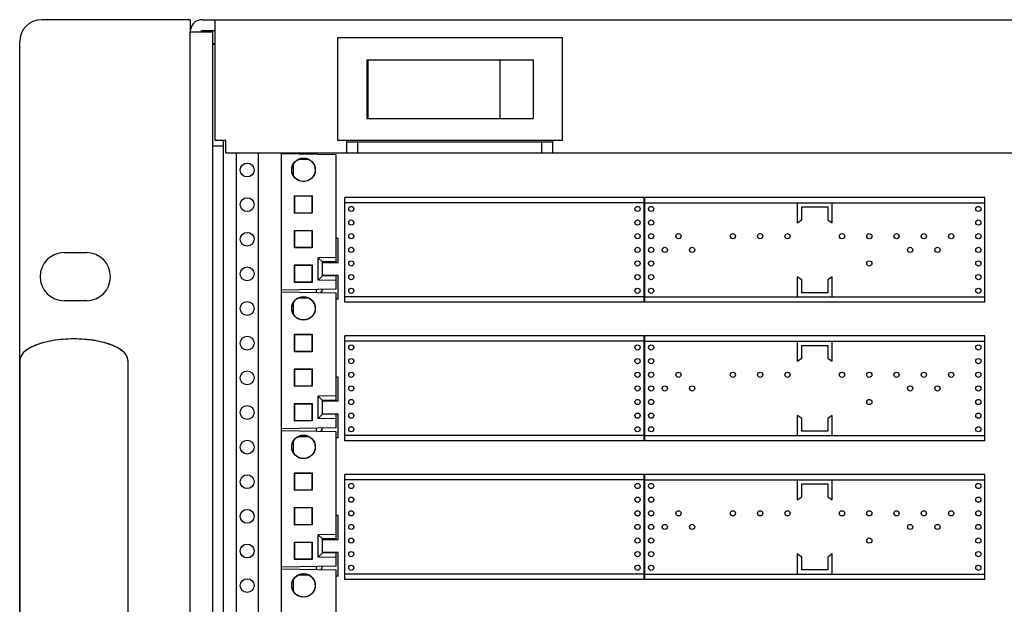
# Model space of a CAD drawing. Header units: inches. Extents: x 0 to 34, y 0 to 22.
# Tile 4 of 118: x 4.3 to 5.7, y 6 to 6.9. Entities that reach past the tile are written whole.
import ezdxf

# ---------------------------------------------------------------- set-up
doc = ezdxf.new("R2010")
doc.units = ezdxf.units.IN
doc.header["$LTSCALE"] = 1.87
doc.header["$MEASUREMENT"] = 0
doc.layers.get('0').update_dxf_attribs({"linetype": 'CONTINUOUS'})
doc.layers.add('COSMETIC', color=7, linetype='CONTINUOUS')

msp = doc.modelspace()

# ---------------------------------------------------------------- linework, layer by layer
at = {"color": 3, "linetype": 'CONTINUOUS'}
for p, q in [((4.5255, 6.8807), (4.3105, 6.8807)), ((4.5255, 6.8807), (4.5255, 6.8632)), ((4.543, 6.8807), (8.758, 6.8807)), ((4.5615, 6.7062), (4.5615, 6.8807)), ((4.2792, 5.1699), (4.2792, 6.8494)), ((4.558, 6.8464), (4.5615, 6.8464)), ((4.577, 6.7062), (4.5615, 6.7062)), ((4.5735, 5.2712), (4.5735, 6.7062)), ((4.577, 6.6887), (4.577, 6.7062)), ((4.7518, 6.6887), (4.7518, 6.7062)), ((5.0491, 6.6887), (5.0491, 6.7062)), ((4.577, 6.6887), (5.8402, 6.6887)), ((4.708, 6.6887), (4.708, 6.6863)), ((4.3435, 6.5444), (4.3755, 6.5444)), ((4.3755, 6.4749), (4.3435, 6.4749))]:
    msp.add_line(p, q, dxfattribs=at)
at = {"color": 7, "linetype": 'CONTINUOUS'}
for p, q in [((4.5255, 5.1562), (4.5255, 6.8632)), ((4.5255, 6.8632), (4.558, 6.8632)), ((4.543, 6.8652), (4.5615, 6.8652)), ((4.558, 5.1562), (4.558, 6.8632)), ((4.7381, 6.8544), (4.7381, 6.7067)), ((5.0628, 6.8544), (4.7381, 6.8544)), ((5.0628, 6.7067), (5.0628, 6.8544)), ((4.5615, 6.8447), (4.558, 6.8447)), ((4.7805, 6.8229), (4.7805, 6.7382)), ((4.7805, 6.8229), (5.0205, 6.8229)), ((4.7821, 6.8229), (4.7821, 6.7382)), ((4.9725, 6.8229), (4.9725, 6.7382)), ((5.0205, 6.8229), (5.0205, 6.7382)), ((4.7805, 6.7382), (5.0205, 6.7382)), ((4.558, 6.6987), (4.5735, 6.6987)), ((4.7381, 6.7067), (5.0628, 6.7067)), ((4.7518, 6.7042), (5.0491, 6.7042)), ((4.7676, 6.6887), (4.7676, 6.7042)), ((5.0333, 6.6887), (5.0333, 6.7042)), ((4.5917, 6.6887), (4.5917, 5.2887)), ((4.6237, 6.6887), (4.6237, 5.2887)), ((4.657, 6.6887), (4.657, 5.2887)), ((4.7362, 6.6858), (4.657, 6.6872)), ((4.7362, 6.5313), (4.7362, 6.6858)), ((4.6747, 6.6554), (4.6747, 6.6725)), ((4.6821, 6.6792), (4.696, 6.6792)), ((4.6958, 6.6792), (4.6958, 6.6792)), ((4.6762, 6.6013), (4.6762, 6.6265)), ((4.6762, 6.6265), (4.6764, 6.6262)), ((4.6762, 6.6265), (4.7013, 6.6265)), ((4.6764, 6.6016), (4.6764, 6.6262)), ((4.6764, 6.6262), (4.7011, 6.6262)), ((4.7013, 6.6265), (4.7011, 6.6262)), ((4.7011, 6.6262), (4.7011, 6.6016)), ((4.7013, 6.6265), (4.7013, 6.6013)), ((4.7487, 6.4727), (4.7487, 6.6242)), ((5.1808, 6.6242), (4.7487, 6.6242)), ((5.1808, 6.6165), (4.7487, 6.6165)), ((5.1808, 6.4727), (5.1808, 6.6242)), ((5.1817, 6.4727), (5.1817, 6.6242)), ((5.6728, 6.6242), (5.1817, 6.6242)), ((5.1817, 6.6165), (5.6728, 6.6165)), ((5.402, 6.6165), (5.402, 6.5875)), ((5.4525, 6.5875), (5.4525, 6.6165)), ((5.6728, 6.4727), (5.6728, 6.6242)), ((4.6762, 6.6013), (4.6764, 6.6016)), ((4.7013, 6.6013), (4.6762, 6.6013)), ((4.7011, 6.6016), (4.6764, 6.6016)), ((4.7013, 6.6013), (4.7011, 6.6016)), ((5.4085, 6.592), (5.4085, 6.6104)), ((5.4085, 6.6104), (5.446, 6.6104)), ((5.446, 6.6104), (5.446, 6.592)), ((5.402, 6.5875), (5.4085, 6.592)), ((5.446, 6.592), (5.4525, 6.5875)), ((4.6762, 6.5514), (4.6762, 6.5765)), ((4.6762, 6.5765), (4.6764, 6.5763)), ((4.6762, 6.5765), (4.7013, 6.5765)), ((4.6764, 6.5516), (4.6764, 6.5763)), ((4.6764, 6.5763), (4.7011, 6.5763)), ((4.7013, 6.5765), (4.7011, 6.5763)), ((4.7011, 6.5763), (4.7011, 6.5517)), ((4.7013, 6.5765), (4.7013, 6.5514)), ((4.7392, 6.5647), (4.7362, 6.5647)), ((4.7392, 6.5304), (4.7392, 6.5647)), ((4.6762, 6.5514), (4.6764, 6.5516)), ((4.7013, 6.5514), (4.6762, 6.5514)), ((4.7011, 6.5517), (4.6764, 6.5516)), ((4.7013, 6.5514), (4.7011, 6.5517)), ((4.6762, 6.5015), (4.6762, 6.5266)), ((4.6762, 6.5266), (4.6764, 6.5263)), ((4.6762, 6.5266), (4.7013, 6.5266)), ((4.6764, 6.5017), (4.6764, 6.5263)), ((4.6764, 6.5263), (4.7011, 6.5263)), ((4.7013, 6.5266), (4.7011, 6.5263)), ((4.7011, 6.5263), (4.7011, 6.5017)), ((4.7013, 6.5266), (4.7013, 6.5015)), ((4.7362, 6.5376), (4.7102, 6.5371)), ((4.7102, 6.5048), (4.7102, 6.5371)), ((4.7102, 6.5371), (4.7165, 6.531)), ((4.7362, 6.5313), (4.7165, 6.531)), ((4.7165, 6.511), (4.7165, 6.531)), ((4.7165, 6.5304), (4.7392, 6.5304)), ((4.6762, 6.5015), (4.6764, 6.5017)), ((4.7013, 6.5015), (4.6762, 6.5015)), ((4.7011, 6.5017), (4.6764, 6.5017)), ((4.7013, 6.5015), (4.7011, 6.5017)), ((4.7102, 6.5048), (4.7165, 6.511)), ((4.7362, 6.5044), (4.7102, 6.5048)), ((4.7392, 6.5114), (4.7165, 6.5114)), ((4.7362, 6.5106), (4.7165, 6.511)), ((4.7362, 6.4916), (4.7362, 6.5106)), ((4.7392, 6.4772), (4.7392, 6.5114)), ((5.402, 6.5094), (5.402, 6.4804)), ((5.4085, 6.5049), (5.402, 6.5094)), ((5.4085, 6.4865), (5.4085, 6.5049)), ((5.4525, 6.5094), (5.446, 6.5049)), ((5.446, 6.5049), (5.446, 6.4865)), ((5.4525, 6.4804), (5.4525, 6.5094)), ((4.7362, 6.4916), (4.657, 6.4902)), ((4.7362, 6.4858), (4.657, 6.4872)), ((4.708, 6.4863), (4.708, 6.4911)), ((4.716, 6.4897), (4.7137, 6.4862)), ((4.716, 6.4897), (4.716, 6.4913)), ((4.7362, 6.3313), (4.7362, 6.4858)), ((5.446, 6.4865), (5.4085, 6.4865)), ((4.6747, 6.4554), (4.6747, 6.4725)), ((4.6821, 6.4792), (4.696, 6.4792)), ((4.6958, 6.4792), (4.6958, 6.4792)), ((4.7392, 6.4772), (4.7362, 6.4772)), ((5.1808, 6.4804), (4.7487, 6.4804)), ((5.1808, 6.4727), (4.7487, 6.4727)), ((5.1817, 6.4804), (5.6728, 6.4804)), ((5.6728, 6.4727), (5.1817, 6.4727)), ((4.6762, 6.4013), (4.6762, 6.4265)), ((4.6762, 6.4265), (4.6764, 6.4262)), ((4.6762, 6.4265), (4.7013, 6.4265)), ((4.7013, 6.4265), (4.7011, 6.4262)), ((4.7013, 6.4265), (4.7013, 6.4013)), ((4.3578, 6.4198), (4.3571, 6.4198)), ((4.6764, 6.4016), (4.6764, 6.4262)), ((4.6764, 6.4262), (4.7011, 6.4262)), ((4.7011, 6.4262), (4.7011, 6.4016)), ((4.7487, 6.2727), (4.7487, 6.4242)), ((5.1808, 6.4242), (4.7487, 6.4242)), ((5.1808, 6.4165), (4.7487, 6.4165)), ((5.1808, 6.2727), (5.1808, 6.4242)), ((5.1817, 6.2727), (5.1817, 6.4242)), ((5.6728, 6.4242), (5.1817, 6.4242)), ((5.1817, 6.4165), (5.6728, 6.4165)), ((5.402, 6.4165), (5.402, 6.3875)), ((5.4525, 6.3875), (5.4525, 6.4165)), ((5.6728, 6.2727), (5.6728, 6.4242)), ((4.6762, 6.4013), (4.6764, 6.4016)), ((4.7013, 6.4013), (4.6762, 6.4013)), ((4.7011, 6.4016), (4.6764, 6.4016)), ((4.7013, 6.4013), (4.7011, 6.4016)), ((5.4085, 6.392), (5.4085, 6.4104)), ((5.4085, 6.4104), (5.446, 6.4104)), ((5.446, 6.4104), (5.446, 6.392)), ((4.2793, 6.3886), (4.2793, 5.6308)), ((4.4356, 6.3886), (4.435, 6.3923)), ((4.4356, 6.3886), (4.4356, 5.6308)), ((5.402, 6.3875), (5.4085, 6.392)), ((5.446, 6.392), (5.4525, 6.3875)), ((4.6762, 6.3514), (4.6762, 6.3765)), ((4.6762, 6.3765), (4.6764, 6.3763)), ((4.6762, 6.3765), (4.7013, 6.3765)), ((4.6764, 6.3516), (4.6764, 6.3763)), ((4.6764, 6.3763), (4.7011, 6.3763)), ((4.7013, 6.3765), (4.7011, 6.3763)), ((4.7011, 6.3763), (4.7011, 6.3517)), ((4.7013, 6.3765), (4.7013, 6.3514)), ((4.7392, 6.3647), (4.7362, 6.3647)), ((4.7392, 6.3304), (4.7392, 6.3647)), ((4.6762, 6.3514), (4.6764, 6.3516)), ((4.7013, 6.3514), (4.6762, 6.3514)), ((4.7011, 6.3517), (4.6764, 6.3516)), ((4.7013, 6.3514), (4.7011, 6.3517)), ((4.7362, 6.3376), (4.7102, 6.3371)), ((4.7102, 6.3048), (4.7102, 6.3371)), ((4.7102, 6.3371), (4.7165, 6.331)), ((4.7362, 6.3313), (4.7165, 6.331)), ((4.7165, 6.311), (4.7165, 6.331)), ((4.7165, 6.3304), (4.7392, 6.3304)), ((4.6762, 6.3015), (4.6762, 6.3266)), ((4.6762, 6.3266), (4.6764, 6.3263)), ((4.6762, 6.3266), (4.7013, 6.3266)), ((4.6764, 6.3017), (4.6764, 6.3263)), ((4.6764, 6.3263), (4.7011, 6.3263)), ((4.7013, 6.3266), (4.7011, 6.3263)), ((4.7011, 6.3263), (4.7011, 6.3017)), ((4.7013, 6.3266), (4.7013, 6.3015)), ((4.6762, 6.3015), (4.6764, 6.3017)), ((4.7013, 6.3015), (4.6762, 6.3015)), ((4.7011, 6.3017), (4.6764, 6.3017)), ((4.7013, 6.3015), (4.7011, 6.3017)), ((4.7102, 6.3048), (4.7165, 6.311)), ((4.7362, 6.3044), (4.7102, 6.3048)), ((4.7392, 6.3114), (4.7165, 6.3114)), ((4.7362, 6.3106), (4.7165, 6.311)), ((4.7362, 6.2916), (4.7362, 6.3106)), ((4.7392, 6.2772), (4.7392, 6.3114)), ((5.402, 6.3094), (5.402, 6.2804)), ((5.4085, 6.3049), (5.402, 6.3094)), ((5.4085, 6.2865), (5.4085, 6.3049)), ((5.4525, 6.3094), (5.446, 6.3049)), ((5.446, 6.3049), (5.446, 6.2865)), ((5.4525, 6.2804), (5.4525, 6.3094)), ((4.7362, 6.2916), (4.657, 6.2902)), ((4.7362, 6.2858), (4.657, 6.2872)), ((4.708, 6.2863), (4.708, 6.2911)), ((4.716, 6.2897), (4.7137, 6.2862)), ((4.716, 6.2897), (4.716, 6.2913)), ((4.7362, 6.1313), (4.7362, 6.2858)), ((5.446, 6.2865), (5.4085, 6.2865)), ((4.6747, 6.2554), (4.6747, 6.2725)), ((4.6821, 6.2792), (4.696, 6.2792)), ((4.6958, 6.2792), (4.6958, 6.2792)), ((4.7392, 6.2772), (4.7362, 6.2772)), ((5.1808, 6.2804), (4.7487, 6.2804)), ((5.1808, 6.2727), (4.7487, 6.2727)), ((5.1817, 6.2804), (5.6728, 6.2804)), ((5.6728, 6.2727), (5.1817, 6.2727)), ((4.6762, 6.2013), (4.6762, 6.2265)), ((4.6762, 6.2265), (4.6764, 6.2262)), ((4.6762, 6.2265), (4.7013, 6.2265)), ((4.6764, 6.2016), (4.6764, 6.2262)), ((4.6764, 6.2262), (4.7011, 6.2262)), ((4.7013, 6.2265), (4.7011, 6.2262)), ((4.7011, 6.2262), (4.7011, 6.2016)), ((4.7013, 6.2265), (4.7013, 6.2013)), ((4.7487, 6.0727), (4.7487, 6.2242)), ((5.1808, 6.2242), (4.7487, 6.2242)), ((5.1808, 6.2165), (4.7487, 6.2165)), ((5.1808, 6.0727), (5.1808, 6.2242)), ((5.1817, 6.0727), (5.1817, 6.2242)), ((5.6728, 6.2242), (5.1817, 6.2242)), ((5.1817, 6.2165), (5.6728, 6.2165)), ((5.402, 6.2165), (5.402, 6.1875)), ((5.4525, 6.1875), (5.4525, 6.2165)), ((5.6728, 6.0727), (5.6728, 6.2242)), ((4.6762, 6.2013), (4.6764, 6.2016)), ((4.7013, 6.2013), (4.6762, 6.2013)), ((4.7011, 6.2016), (4.6764, 6.2016)), ((4.7013, 6.2013), (4.7011, 6.2016)), ((5.4085, 6.192), (5.4085, 6.2104)), ((5.4085, 6.2104), (5.446, 6.2104)), ((5.446, 6.2104), (5.446, 6.192)), ((5.402, 6.1875), (5.4085, 6.192)), ((5.446, 6.192), (5.4525, 6.1875)), ((4.6762, 6.1514), (4.6762, 6.1765)), ((4.6762, 6.1765), (4.6764, 6.1763)), ((4.6762, 6.1765), (4.7013, 6.1765)), ((4.6764, 6.1516), (4.6764, 6.1763)), ((4.6764, 6.1763), (4.7011, 6.1763)), ((4.7013, 6.1765), (4.7011, 6.1763)), ((4.7011, 6.1763), (4.7011, 6.1517)), ((4.7013, 6.1765), (4.7013, 6.1514)), ((4.7392, 6.1647), (4.7362, 6.1647)), ((4.7392, 6.1304), (4.7392, 6.1647)), ((4.6762, 6.1514), (4.6764, 6.1516)), ((4.7013, 6.1514), (4.6762, 6.1514)), ((4.7011, 6.1517), (4.6764, 6.1516)), ((4.7013, 6.1514), (4.7011, 6.1517)), ((4.7362, 6.1376), (4.7102, 6.1371)), ((4.7102, 6.1048), (4.7102, 6.1371)), ((4.7102, 6.1371), (4.7165, 6.131)), ((4.7362, 6.1313), (4.7165, 6.131)), ((4.7165, 6.111), (4.7165, 6.131)), ((4.7165, 6.1304), (4.7392, 6.1304)), ((4.6762, 6.1015), (4.6762, 6.1266)), ((4.6762, 6.1266), (4.6764, 6.1263)), ((4.6762, 6.1266), (4.7013, 6.1266)), ((4.6764, 6.1017), (4.6764, 6.1263)), ((4.6764, 6.1263), (4.7011, 6.1263)), ((4.7013, 6.1266), (4.7011, 6.1263)), ((4.7011, 6.1263), (4.7011, 6.1017)), ((4.7013, 6.1266), (4.7013, 6.1015)), ((4.6762, 6.1015), (4.6764, 6.1017)), ((4.7013, 6.1015), (4.6762, 6.1015)), ((4.7011, 6.1017), (4.6764, 6.1017)), ((4.7013, 6.1015), (4.7011, 6.1017)), ((4.7102, 6.1048), (4.7165, 6.111)), ((4.7362, 6.1044), (4.7102, 6.1048)), ((4.7392, 6.1114), (4.7165, 6.1114)), ((4.7362, 6.1106), (4.7165, 6.111)), ((4.7362, 6.0916), (4.7362, 6.1106)), ((4.7392, 6.0772), (4.7392, 6.1114)), ((5.402, 6.1094), (5.402, 6.0804)), ((5.4085, 6.1049), (5.402, 6.1094)), ((5.4085, 6.0865), (5.4085, 6.1049)), ((5.4525, 6.1094), (5.446, 6.1049)), ((5.446, 6.1049), (5.446, 6.0865)), ((5.4525, 6.0804), (5.4525, 6.1094)), ((4.7362, 6.0916), (4.657, 6.0902)), ((4.7362, 6.0858), (4.657, 6.0872)), ((4.708, 6.0863), (4.708, 6.0911)), ((4.716, 6.0897), (4.7137, 6.0862)), ((4.716, 6.0897), (4.716, 6.0913)), ((4.7362, 5.9313), (4.7362, 6.0858)), ((5.446, 6.0865), (5.4085, 6.0865)), ((4.6747, 6.0554), (4.6747, 6.0725)), ((4.6821, 6.0792), (4.696, 6.0792)), ((4.6958, 6.0792), (4.6958, 6.0792)), ((4.7392, 6.0772), (4.7362, 6.0772)), ((5.1808, 6.0804), (4.7487, 6.0804)), ((5.1808, 6.0727), (4.7487, 6.0727)), ((5.1817, 6.0804), (5.6728, 6.0804)), ((5.6728, 6.0727), (5.1817, 6.0727))]:
    msp.add_line(p, q, dxfattribs=at)
for points in [[(4.3571, 6.4198), (4.3479, 6.4196), (4.3386, 6.4189), (4.3295, 6.4178), (4.3209, 6.4162), (4.3128, 6.4143), (4.3055, 6.4119), (4.299, 6.4093), (4.2932, 6.4064), (4.2883, 6.4031), (4.2844, 6.3996), (4.2816, 6.396), (4.2799, 6.3923), (4.2793, 6.3886)], [(4.3854, 6.4178), (4.3763, 6.4189), (4.3671, 6.4196), (4.3578, 6.4198)], [(4.435, 6.3923), (4.4334, 6.396), (4.4305, 6.3996), (4.4266, 6.4031), (4.4217, 6.4064), (4.416, 6.4093), (4.4095, 6.4119), (4.4021, 6.4143), (4.394, 6.4162), (4.3854, 6.4178)]]:
    msp.add_lwpolyline(points, dxfattribs=at)
for centre, radius in [((4.6077, 6.6637), 0.01), ((4.689, 6.664), 0.017), ((4.6077, 6.6137), 0.01), ((4.758, 6.6075), 0.00375), ((5.1714, 6.6075), 0.00375), ((5.191, 6.6075), 0.00375), ((5.6635, 6.6075), 0.00375), ((4.758, 6.5878), 0.00375), ((5.1714, 6.5878), 0.00375), ((5.191, 6.5878), 0.00375), ((5.6635, 6.5878), 0.00375), ((4.6077, 6.5637), 0.01), ((4.758, 6.5681), 0.00375), ((5.1714, 6.5681), 0.00375), ((5.191, 6.5681), 0.00375), ((5.2304, 6.5681), 0.00375), ((5.3091, 6.5681), 0.00375), ((5.3485, 6.5681), 0.00375), ((5.3879, 6.5681), 0.00375), ((5.4666, 6.5681), 0.00375), ((5.506, 6.5681), 0.00375), ((5.5454, 6.5681), 0.00375), ((5.5847, 6.5681), 0.00375), ((5.6241, 6.5681), 0.00375), ((5.6635, 6.5681), 0.00375), ((4.758, 6.5484), 0.00375), ((5.1714, 6.5484), 0.00375), ((5.191, 6.5484), 0.00375), ((5.2107, 6.5484), 0.00375), ((5.2501, 6.5484), 0.00375), ((5.565, 6.5484), 0.00375), ((5.6044, 6.5484), 0.00375), ((5.6635, 6.5484), 0.00375), ((4.758, 6.5288), 0.00375), ((5.1714, 6.5288), 0.00375), ((5.191, 6.5288), 0.00375), ((5.506, 6.5288), 0.00375), ((5.6635, 6.5288), 0.00375), ((4.6077, 6.5137), 0.01), ((4.758, 6.5091), 0.00375), ((5.1714, 6.5091), 0.00375), ((5.191, 6.5091), 0.00375), ((5.6635, 6.5091), 0.00375), ((4.758, 6.4894), 0.00375), ((5.1714, 6.4894), 0.00375), ((5.191, 6.4894), 0.00375), ((5.6635, 6.4894), 0.00375), ((4.6077, 6.4637), 0.01), ((4.689, 6.464), 0.017), ((4.6077, 6.4137), 0.01), ((4.758, 6.4075), 0.00375), ((5.1714, 6.4075), 0.00375), ((5.191, 6.4075), 0.00375), ((5.6635, 6.4075), 0.00375), ((4.758, 6.3878), 0.00375), ((5.1714, 6.3878), 0.00375), ((5.191, 6.3878), 0.00375), ((5.6635, 6.3878), 0.00375), ((4.6077, 6.3637), 0.01), ((4.758, 6.3681), 0.00375), ((5.1714, 6.3681), 0.00375), ((5.191, 6.3681), 0.00375), ((5.2304, 6.3681), 0.00375), ((5.3091, 6.3681), 0.00375), ((5.3485, 6.3681), 0.00375), ((5.3879, 6.3681), 0.00375), ((5.4666, 6.3681), 0.00375), ((5.506, 6.3681), 0.00375), ((5.5454, 6.3681), 0.00375), ((5.5847, 6.3681), 0.00375), ((5.6241, 6.3681), 0.00375), ((5.6635, 6.3681), 0.00375), ((4.758, 6.3484), 0.00375), ((5.1714, 6.3484), 0.00375), ((5.191, 6.3484), 0.00375), ((5.2107, 6.3484), 0.00375), ((5.2501, 6.3484), 0.00375), ((5.565, 6.3484), 0.00375), ((5.6044, 6.3484), 0.00375), ((5.6635, 6.3484), 0.00375), ((4.758, 6.3288), 0.00375), ((5.1714, 6.3288), 0.00375), ((5.191, 6.3288), 0.00375), ((5.506, 6.3288), 0.00375), ((5.6635, 6.3288), 0.00375), ((4.6077, 6.3137), 0.01), ((4.758, 6.3091), 0.00375), ((5.1714, 6.3091), 0.00375), ((5.191, 6.3091), 0.00375), ((5.6635, 6.3091), 0.00375), ((4.758, 6.2894), 0.00375), ((5.1714, 6.2894), 0.00375), ((5.191, 6.2894), 0.00375), ((5.6635, 6.2894), 0.00375), ((4.6077, 6.2637), 0.01), ((4.689, 6.264), 0.017), ((4.6077, 6.2137), 0.01), ((4.758, 6.2075), 0.00375), ((5.1714, 6.2075), 0.00375), ((5.191, 6.2075), 0.00375), ((5.6635, 6.2075), 0.00375), ((4.758, 6.1878), 0.00375), ((5.1714, 6.1878), 0.00375), ((5.191, 6.1878), 0.00375), ((5.6635, 6.1878), 0.00375), ((4.6077, 6.1637), 0.01), ((4.758, 6.1681), 0.00375), ((5.1714, 6.1681), 0.00375), ((5.191, 6.1681), 0.00375), ((5.2304, 6.1681), 0.00375), ((5.3091, 6.1681), 0.00375), ((5.3485, 6.1681), 0.00375), ((5.3879, 6.1681), 0.00375), ((5.4666, 6.1681), 0.00375), ((5.506, 6.1681), 0.00375), ((5.5454, 6.1681), 0.00375), ((5.5847, 6.1681), 0.00375), ((5.6241, 6.1681), 0.00375), ((5.6635, 6.1681), 0.00375), ((4.758, 6.1484), 0.00375), ((5.1714, 6.1484), 0.00375), ((5.191, 6.1484), 0.00375), ((5.2107, 6.1484), 0.00375), ((5.2501, 6.1484), 0.00375), ((5.565, 6.1484), 0.00375), ((5.6044, 6.1484), 0.00375), ((5.6635, 6.1484), 0.00375), ((4.758, 6.1288), 0.00375), ((5.1714, 6.1288), 0.00375), ((5.191, 6.1288), 0.00375), ((5.506, 6.1288), 0.00375), ((5.6635, 6.1288), 0.00375), ((4.6077, 6.1137), 0.01), ((4.758, 6.1091), 0.00375), ((5.1714, 6.1091), 0.00375), ((5.191, 6.1091), 0.00375), ((5.6635, 6.1091), 0.00375), ((4.758, 6.0894), 0.00375), ((5.1714, 6.0894), 0.00375), ((5.191, 6.0894), 0.00375), ((5.6635, 6.0894), 0.00375), ((4.6077, 6.0637), 0.01), ((4.689, 6.064), 0.017)]:
    msp.add_circle(centre, radius, dxfattribs=at)
at = {"color": 3, "linetype": 'CONTINUOUS'}
for centre, radius, start, end in [((4.3105, 6.8494), 0.0312, 90, 180), ((4.543, 6.8632), 0.0175, 90, 169.8183), ((4.3435, 6.5097), 0.0348, 90, 270), ((4.3755, 6.5097), 0.0348, 270, 90)]:
    msp.add_arc(centre, radius, start, end, dxfattribs=at)
at = {"color": 7, "linetype": 'CONTINUOUS'}
msp.add_arc((4.543, 6.8632), 0.002, 90, 180, dxfattribs=at)
for points, knots in [([(4.689, 6.6472), (4.6878, 6.6472), (4.6852, 6.6475), (4.6817, 6.6487), (4.6785, 6.6508), (4.6758, 6.6534), (4.6738, 6.6566), (4.6725, 6.6602), (4.6721, 6.664), (4.6725, 6.6677), (4.6738, 6.6713), (4.6758, 6.6745), (4.6785, 6.6771), (4.6817, 6.6792), (4.6852, 6.6804), (4.6878, 6.6807), (4.689, 6.6807)], [0, 0, 0, 0, 0.071384, 0.143062, 0.214162, 0.285931, 0.357014, 0.428661, 0.5, 0.571339, 0.642986, 0.714069, 0.785838, 0.856938, 0.928616, 1, 1, 1, 1]), ([(4.689, 6.6807), (4.6898, 6.6807), (4.6913, 6.6806), (4.6936, 6.6801), (4.6951, 6.6796), (4.6958, 6.6792)], [0, 0, 0, 0, 0.333347, 0.666681, 1, 1, 1, 1]), ([(4.696, 6.6792), (4.6971, 6.6786), (4.6993, 6.6773), (4.702, 6.6747), (4.7041, 6.6715), (4.7054, 6.6679), (4.7059, 6.6641), (4.7055, 6.6604), (4.7043, 6.6567), (4.7023, 6.6535), (4.6996, 6.6508), (4.6964, 6.6488), (4.6928, 6.6475), (4.6903, 6.6472), (4.689, 6.6472)], [0, 0, 0, 0, 0.083258, 0.166945, 0.249806, 0.333549, 0.416543, 0.499992, 0.583495, 0.666456, 0.75021, 0.833098, 0.916747, 1, 1, 1, 1]), ([(4.6958, 6.6792), (4.6958, 6.6792), (4.6959, 6.6792), (4.6959, 6.6792), (4.696, 6.6792), (4.696, 6.6792)], [0, 0, 0, 0, 0.333334, 0.666667, 1, 1, 1, 1]), ([(4.689, 6.4472), (4.6878, 6.4472), (4.6852, 6.4475), (4.6817, 6.4487), (4.6785, 6.4508), (4.6758, 6.4534), (4.6738, 6.4566), (4.6725, 6.4602), (4.6721, 6.464), (4.6725, 6.4677), (4.6738, 6.4713), (4.6758, 6.4745), (4.6785, 6.4771), (4.6817, 6.4792), (4.6852, 6.4804), (4.6878, 6.4807), (4.689, 6.4807)], [0, 0, 0, 0, 0.071384, 0.143062, 0.214162, 0.285931, 0.357014, 0.428661, 0.5, 0.571339, 0.642986, 0.714069, 0.785838, 0.856938, 0.928616, 1, 1, 1, 1]), ([(4.689, 6.4807), (4.6898, 6.4807), (4.6913, 6.4806), (4.6936, 6.4801), (4.6951, 6.4796), (4.6958, 6.4792)], [0, 0, 0, 0, 0.333347, 0.666681, 1, 1, 1, 1]), ([(4.696, 6.4792), (4.6971, 6.4786), (4.6993, 6.4773), (4.702, 6.4747), (4.7041, 6.4715), (4.7054, 6.4679), (4.7059, 6.4641), (4.7055, 6.4604), (4.7043, 6.4567), (4.7023, 6.4535), (4.6996, 6.4508), (4.6964, 6.4488), (4.6928, 6.4475), (4.6903, 6.4472), (4.689, 6.4472)], [0, 0, 0, 0, 0.083258, 0.166945, 0.249806, 0.333549, 0.416543, 0.499992, 0.583495, 0.666456, 0.75021, 0.833098, 0.916747, 1, 1, 1, 1]), ([(4.6958, 6.4792), (4.6958, 6.4792), (4.6959, 6.4792), (4.6959, 6.4792), (4.696, 6.4792), (4.696, 6.4792)], [0, 0, 0, 0, 0.333334, 0.666667, 1, 1, 1, 1]), ([(4.3571, 6.4198), (4.3521, 6.4198), (4.342, 6.4194), (4.3271, 6.4176), (4.3157, 6.4152), (4.3076, 6.4127), (4.302, 6.4107), (4.297, 6.4085), (4.2909, 6.4052), (4.2848, 6.4006), (4.2803, 6.3946), (4.2793, 6.3906), (4.2793, 6.3886)], [0, 0, 0, 0, 0.125, 0.25, 0.375, 0.4375, 0.5, 0.5625, 0.625, 0.75, 0.875, 1, 1, 1, 1]), ([(4.3793, 6.4186), (4.3772, 6.4188), (4.37, 6.4195), (4.3628, 6.4198), (4.3578, 6.4198)], [0, 0, 0, 0, 0.302616, 1, 1, 1, 1]), ([(4.435, 6.3924), (4.4348, 6.3931), (4.4337, 6.3959), (4.4301, 6.4006), (4.424, 6.4052), (4.4179, 6.4085), (4.4129, 6.4107), (4.4074, 6.4127), (4.3992, 6.4152), (4.3898, 6.4172), (4.3821, 6.4183), (4.3793, 6.4186)], [0, 0, 0, 0, 0.062483, 0.230917, 0.399352, 0.483569, 0.567786, 0.652003, 0.73622, 0.904655, 1, 1, 1, 1]), ([(4.689, 6.2472), (4.6878, 6.2472), (4.6852, 6.2475), (4.6817, 6.2487), (4.6785, 6.2508), (4.6758, 6.2534), (4.6738, 6.2566), (4.6725, 6.2602), (4.6721, 6.264), (4.6725, 6.2677), (4.6738, 6.2713), (4.6758, 6.2745), (4.6785, 6.2771), (4.6817, 6.2792), (4.6852, 6.2804), (4.6878, 6.2807), (4.689, 6.2807)], [0, 0, 0, 0, 0.071384, 0.143062, 0.214162, 0.285931, 0.357014, 0.428661, 0.5, 0.571339, 0.642986, 0.714069, 0.785838, 0.856938, 0.928616, 1, 1, 1, 1]), ([(4.689, 6.2807), (4.6898, 6.2807), (4.6913, 6.2806), (4.6936, 6.2801), (4.6951, 6.2796), (4.6958, 6.2792)], [0, 0, 0, 0, 0.333347, 0.666681, 1, 1, 1, 1]), ([(4.696, 6.2792), (4.6971, 6.2786), (4.6993, 6.2773), (4.702, 6.2747), (4.7041, 6.2715), (4.7054, 6.2679), (4.7059, 6.2641), (4.7055, 6.2604), (4.7043, 6.2567), (4.7023, 6.2535), (4.6996, 6.2508), (4.6964, 6.2488), (4.6928, 6.2475), (4.6903, 6.2472), (4.689, 6.2472)], [0, 0, 0, 0, 0.083258, 0.166945, 0.249806, 0.333549, 0.416543, 0.499992, 0.583495, 0.666456, 0.75021, 0.833098, 0.916747, 1, 1, 1, 1]), ([(4.6958, 6.2792), (4.6958, 6.2792), (4.6959, 6.2792), (4.6959, 6.2792), (4.696, 6.2792), (4.696, 6.2792)], [0, 0, 0, 0, 0.333334, 0.666667, 1, 1, 1, 1]), ([(4.689, 6.0472), (4.6878, 6.0472), (4.6852, 6.0475), (4.6817, 6.0487), (4.6785, 6.0508), (4.6758, 6.0534), (4.6738, 6.0566), (4.6725, 6.0602), (4.6721, 6.064), (4.6725, 6.0677), (4.6738, 6.0713), (4.6758, 6.0745), (4.6785, 6.0771), (4.6817, 6.0792), (4.6852, 6.0804), (4.6878, 6.0807), (4.689, 6.0807)], [0, 0, 0, 0, 0.071384, 0.143062, 0.214162, 0.285931, 0.357014, 0.428661, 0.5, 0.571339, 0.642986, 0.714069, 0.785838, 0.856938, 0.928616, 1, 1, 1, 1]), ([(4.689, 6.0807), (4.6898, 6.0807), (4.6913, 6.0806), (4.6936, 6.0801), (4.6951, 6.0796), (4.6958, 6.0792)], [0, 0, 0, 0, 0.333347, 0.666681, 1, 1, 1, 1]), ([(4.696, 6.0792), (4.6971, 6.0786), (4.6993, 6.0773), (4.702, 6.0747), (4.7041, 6.0715), (4.7054, 6.0679), (4.7059, 6.0641), (4.7055, 6.0604), (4.7043, 6.0567), (4.7023, 6.0535), (4.6996, 6.0508), (4.6964, 6.0488), (4.6928, 6.0475), (4.6903, 6.0472), (4.689, 6.0472)], [0, 0, 0, 0, 0.083258, 0.166945, 0.249806, 0.333549, 0.416543, 0.499992, 0.583495, 0.666456, 0.75021, 0.833098, 0.916747, 1, 1, 1, 1]), ([(4.6958, 6.0792), (4.6958, 6.0792), (4.6959, 6.0792), (4.6959, 6.0792), (4.696, 6.0792), (4.696, 6.0792)], [0, 0, 0, 0, 0.333334, 0.666667, 1, 1, 1, 1])]:
    msp.add_open_spline(points, degree=3, knots=knots, dxfattribs=at)
msp.add_open_spline([(4.4356, 6.3886), (4.4356, 6.3898), (4.4354, 6.3911), (4.435, 6.3924)], degree=3, dxfattribs=at)
at = {"layer": 'COSMETIC', "color": 4, "linetype": 'CONTINUOUS'}
msp.add_line((4.7082, 6.6887), (4.7082, 6.6863), dxfattribs=at)

doc.saveas('drawing.dxf')
